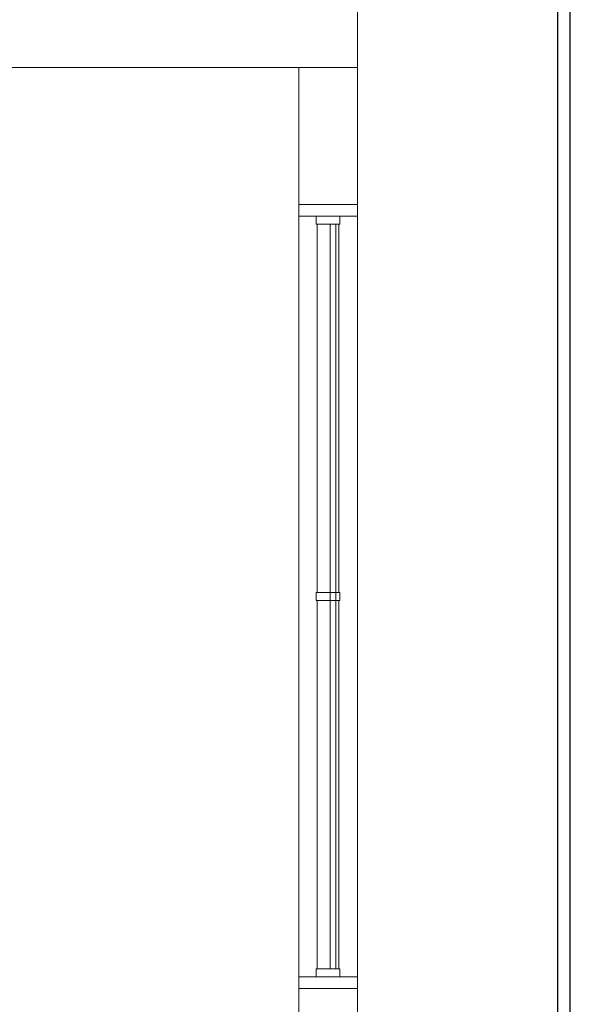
# Model space of a CAD drawing. Header units: millimetres. Extents: x 4480191 to 4481199, y -30324204 to -30323479.
# Tile 240 of 243: x 4480201.57 to 4480204.38, y -30323756.14 to -30323751.12. Entities that reach past the tile are written whole.
import ezdxf

# ---------------------------------------------------------------- set-up
doc = ezdxf.new("R2010")
doc.units = ezdxf.units.MM
for name, color, linetype, lineweight in [('EL-Condutos QD (Teto)', 32, 'Continuous', 25), ('IFC-Janela-Contorno', 142, 'Continuous', 5), ('IFC-Parede padrão-Contorno', 44, 'Continuous', 5), ('Nível 1', 2, 'Continuous', 60)]:
    doc.layers.add(name, color=color, linetype=linetype, lineweight=lineweight)

msp = doc.modelspace()

# ---------------------------------------------------------------- linework, layer by layer
at = {"layer": 'EL-Condutos QD (Teto)'}
for p, q in [((4480204.3135, -30323750.4666), (4480204.3135, -30323751.6955)), ((4480204.3786, -30323751.6955), (4480204.3786, -30323750.4666)), ((4480204.3135, -30323751.6955), (4480204.3135, -30323752.853)), ((4480204.3786, -30323752.853), (4480204.3786, -30323751.6955)), ((4480204.3135, -30323752.853), (4480204.3135, -30323753.9441)), ((4480204.3786, -30323753.9441), (4480204.3786, -30323752.853)), ((4480204.3135, -30323753.9441), (4480204.3135, -30323754.9736)), ((4480204.3786, -30323754.9736), (4480204.3786, -30323753.9441)), ((4480204.3135, -30323754.9736), (4480204.3135, -30323755.9463)), ((4480204.3786, -30323755.9463), (4480204.3786, -30323754.9736)), ((4480204.3135, -30323755.9463), (4480204.3135, -30323756.8673)), ((4480204.3786, -30323756.8673), (4480204.3786, -30323755.9463))]:
    msp.add_line(p, q, dxfattribs=at)
at = {"layer": 'IFC-Janela-Contorno', "color": 8, "lineweight": 5}
for p, q in [((4480202.9933, -30323752.0662), (4480202.9933, -30323752.0595)), ((4480202.9933, -30323752.0595), (4480203.2606, -30323752.0595)), ((4480202.9933, -30323752.1195), (4480202.9933, -30323752.0662)), ((4480203.2933, -30323752.1144), (4480203.2933, -30323752.0595)), ((4480202.9933, -30323752.1195), (4480203.0193, -30323752.1195)), ((4480202.9933, -30323755.9995), (4480202.9933, -30323752.1195)), ((4480203.0193, -30323752.1195), (4480203.2933, -30323752.1195)), ((4480203.0833, -30323752.1567), (4480203.0833, -30323752.1195)), ((4480203.2033, -30323752.1223), (4480203.2033, -30323752.1195)), ((4480203.2033, -30323752.1595), (4480203.2033, -30323752.1223)), ((4480203.2933, -30323752.1195), (4480203.2933, -30323752.1144)), ((4480203.2933, -30323752.1805), (4480203.2933, -30323752.1195)), ((4480203.0833, -30323752.1595), (4480203.0833, -30323752.1567)), ((4480203.0833, -30323752.1595), (4480203.1949, -30323752.1595)), ((4480203.0883, -30323754.0395), (4480203.0883, -30323752.1595)), ((4480203.1533, -30323755.6935), (4480203.1533, -30323752.1595)), ((4480203.1833, -30323752.4255), (4480203.1833, -30323752.1595)), ((4480203.1949, -30323752.1595), (4480203.2033, -30323752.1595)), ((4480203.1983, -30323754.0395), (4480203.1983, -30323752.1595)), ((4480203.2933, -30323755.9995), (4480203.2933, -30323752.1805)), ((4480203.1833, -30323755.9595), (4480203.1833, -30323752.4255)), ((4480203.0833, -30323754.0395), (4480203.0917, -30323754.0395)), ((4480203.0833, -30323754.0767), (4480203.0833, -30323754.0395)), ((4480203.0917, -30323754.0395), (4480203.2033, -30323754.0395)), ((4480203.2033, -30323754.0423), (4480203.2033, -30323754.0395)), ((4480203.2033, -30323754.0795), (4480203.2033, -30323754.0423)), ((4480203.0833, -30323754.0795), (4480203.0833, -30323754.0767)), ((4480203.0833, -30323754.0795), (4480203.1949, -30323754.0795)), ((4480203.0883, -30323755.9595), (4480203.0883, -30323754.0795)), ((4480203.1949, -30323754.0795), (4480203.2033, -30323754.0795)), ((4480203.1983, -30323755.9595), (4480203.1983, -30323754.0795)), ((4480203.1533, -30323755.9595), (4480203.1533, -30323755.6935)), ((4480202.9933, -30323755.9995), (4480203.0833, -30323755.9995)), ((4480202.9933, -30323756.0045), (4480202.9933, -30323755.9995)), ((4480202.9933, -30323755.9995), (4480203.2674, -30323755.9995)), ((4480202.9933, -30323756.0595), (4480202.9933, -30323756.0045)), ((4480203.0833, -30323755.9595), (4480203.0917, -30323755.9595)), ((4480203.0833, -30323755.9967), (4480203.0833, -30323755.9595)), ((4480203.0833, -30323755.9995), (4480203.0833, -30323755.9967)), ((4480203.0917, -30323755.9595), (4480203.2033, -30323755.9595)), ((4480203.2033, -30323755.9623), (4480203.2033, -30323755.9595)), ((4480203.2033, -30323755.9995), (4480203.2033, -30323755.9623)), ((4480203.2033, -30323755.9995), (4480203.2933, -30323755.9995)), ((4480203.2674, -30323755.9995), (4480203.2933, -30323755.9995)), ((4480203.2933, -30323756.0527), (4480203.2933, -30323755.9995)), ((4480203.0261, -30323756.0595), (4480203.2933, -30323756.0595)), ((4480203.2933, -30323756.0595), (4480203.2933, -30323756.0527))]:
    msp.add_line(p, q, dxfattribs=at)
at = {"layer": 'IFC-Parede padrão-Contorno', "color": 8, "lineweight": 5}
for p, q in [((4480202.9933, -30323751.3595), (4480203.0713, -30323751.3595)), ((4480202.9933, -30323751.6499), (4480202.9933, -30323751.3595)), ((4480203.0713, -30323751.3595), (4480203.2933, -30323751.3595)), ((4480203.2933, -30323751.6499), (4480203.2933, -30323751.3595)), ((4480202.9933, -30323752.0595), (4480202.9933, -30323751.6499)), ((4480203.2933, -30323752.0595), (4480203.2933, -30323751.6499)), ((4480203.0261, -30323752.0595), (4480203.2933, -30323752.0595)), ((4480203.2933, -30323752.1805), (4480203.2933, -30323752.0595)), ((4480203.2933, -30323756.0595), (4480203.2933, -30323755.2152)), ((4480202.9933, -30323756.0595), (4480203.2606, -30323756.0595)), ((4480202.9933, -30323756.6099), (4480202.9933, -30323756.0595)), ((4480203.2933, -30323756.6099), (4480203.2933, -30323756.0595))]:
    msp.add_line(p, q, dxfattribs=at)
at = {"layer": 'Nível 1', "color": 8, "lineweight": 5}
for p, q in [((4480203.2933, -30323751.3595), (4480203.2933, -30323750.3595)), ((4480193.7494, -30323751.3595), (4480203.2933, -30323751.3595))]:
    msp.add_line(p, q, dxfattribs=at)

doc.saveas('drawing.dxf')
